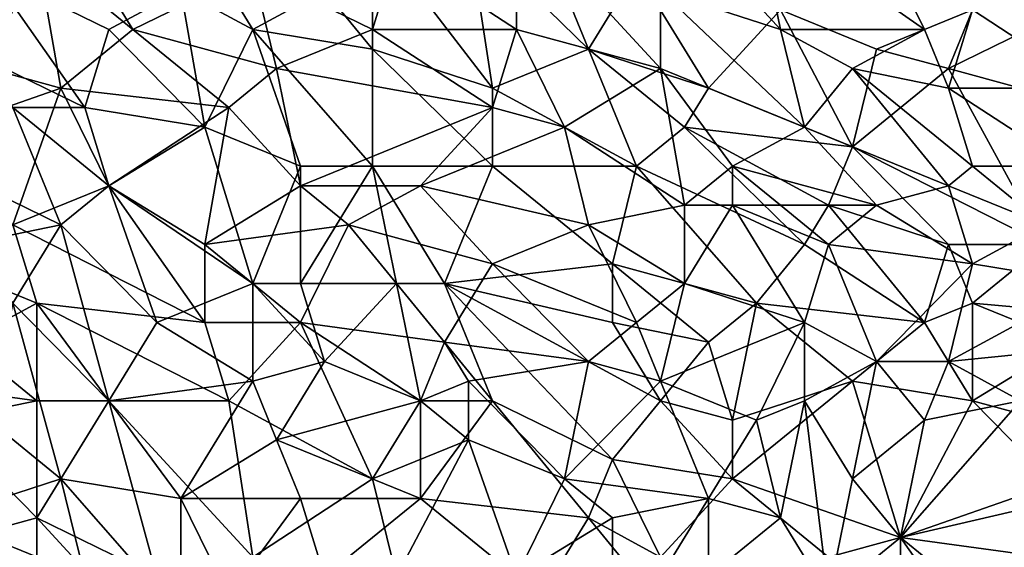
# Model space of a CAD drawing. Extents: x -0.7 to 0.7, y -0.35 to 0.35.
# Tile 182 of 226: x 0.22 to 0.38, y 0.01 to 0.09. Entities that reach past the tile are written whole.
import ezdxf

# ---------------------------------------------------------------- set-up
doc = ezdxf.new("R2010")
doc.units = 0

msp = doc.modelspace()

# ---------------------------------------------------------------- linework, layer by layer
for points in [[(0.29024, 0.10771, 0.43701), (0.30933, 0.08906, 0.43702), (0.29788, 0.11703, 0.43702)], [(0.30933, 0.08906, 0.43702), (0.31697, 0.10149, 0.43702), (0.29788, 0.11703, 0.43702)], [(0.27879, 0.1046, 0.41249), (0.29788, 0.11082, 0.41247), (0.29788, 0.09217, 0.41248)], [(0.29788, 0.09217, 0.41248), (0.29788, 0.11082, 0.41247), (0.32079, 0.08596, 0.41247)], [(0.32079, 0.08596, 0.41247), (0.29788, 0.11082, 0.41247), (0.32079, 0.09839, 0.4125)], [(0.33988, 0.09217, 0.41249), (0.32843, 0.1046, 0.41248), (0.33606, 0.11082, 0.41247)], [(0.33606, 0.11082, 0.41247), (0.35516, 0.10771, 0.41247), (0.36279, 0.09217, 0.41249)], [(0.33988, 0.09217, 0.41249), (0.33606, 0.11082, 0.41247), (0.36279, 0.09217, 0.41249)], [(0.27497, 0.08906, 0.43704), (0.27497, 0.10771, 0.43701), (0.26733, 0.09839, 0.43703)], [(0.29406, 0.08285, 0.43703), (0.29024, 0.10771, 0.43701), (0.27497, 0.10771, 0.43701)], [(0.27497, 0.08906, 0.43704), (0.29406, 0.08285, 0.43703), (0.27497, 0.10771, 0.43701)], [(0.30933, 0.08906, 0.43702), (0.29024, 0.10771, 0.43701), (0.29406, 0.08285, 0.43703)], [(0.36279, 0.09217, 0.41249), (0.35516, 0.10771, 0.41247), (0.37043, 0.09528, 0.41247)], [(0.21387, 0.08596, 0.41249), (0.21005, 0.09839, 0.41247), (0.22151, 0.1046, 0.41248)], [(0.21387, 0.08596, 0.41249), (0.22151, 0.1046, 0.41248), (0.22533, 0.08285, 0.41247)], [(0.22914, 0.1046, 0.41248), (0.23678, 0.09217, 0.41247), (0.22151, 0.1046, 0.41248)], [(0.23678, 0.09217, 0.41247), (0.22533, 0.08285, 0.41247), (0.22151, 0.1046, 0.41248)], [(0.23678, 0.09217, 0.41247), (0.22914, 0.1046, 0.41248), (0.25587, 0.10149, 0.41246)], [(0.24442, 0.09839, 0.43703), (0.25587, 0.09217, 0.43704), (0.24824, 0.1046, 0.43702)], [(0.25587, 0.09217, 0.43704), (0.26733, 0.09839, 0.43703), (0.24824, 0.1046, 0.43702)], [(0.27497, 0.09217, 0.41247), (0.25587, 0.10149, 0.41246), (0.27879, 0.1046, 0.41249)], [(0.29788, 0.09217, 0.41248), (0.27497, 0.09217, 0.41247), (0.27879, 0.1046, 0.41249)], [(0.33988, 0.09217, 0.41249), (0.32079, 0.09839, 0.4125), (0.32843, 0.1046, 0.41248)], [(0.21005, 0.08906, 0.43705), (0.22914, 0.07974, 0.43704), (0.21387, 0.10149, 0.43705)], [(0.21387, 0.10149, 0.43705), (0.23296, 0.09217, 0.43706), (0.24442, 0.09839, 0.43703)], [(0.22914, 0.07974, 0.43704), (0.23296, 0.09217, 0.43706), (0.21387, 0.10149, 0.43705)], [(0.23678, 0.09217, 0.41247), (0.25587, 0.10149, 0.41246), (0.25969, 0.08596, 0.41247)], [(0.25969, 0.08596, 0.41247), (0.25587, 0.10149, 0.41246), (0.27497, 0.09217, 0.41247)], [(0.32843, 0.08285, 0.43704), (0.31697, 0.10149, 0.43702), (0.30933, 0.08906, 0.43702)], [(0.32843, 0.08285, 0.43704), (0.33988, 0.09528, 0.437), (0.31697, 0.10149, 0.43702)], [(0.24824, 0.07664, 0.43704), (0.24442, 0.09839, 0.43703), (0.23296, 0.09217, 0.43706)], [(0.24824, 0.07664, 0.43704), (0.25587, 0.09217, 0.43704), (0.24442, 0.09839, 0.43703)], [(0.27497, 0.08906, 0.43704), (0.26733, 0.09839, 0.43703), (0.25587, 0.09217, 0.43704)], [(0.3437, 0.07664, 0.41248), (0.32079, 0.09839, 0.4125), (0.33988, 0.09217, 0.41249)], [(0.32079, 0.08596, 0.41247), (0.32079, 0.09839, 0.4125), (0.3437, 0.07664, 0.41248)], [(0.35134, 0.07353, 0.43701), (0.33988, 0.09528, 0.437), (0.32843, 0.08285, 0.43704)], [(0.35516, 0.08906, 0.43701), (0.37043, 0.09528, 0.43702), (0.33988, 0.09528, 0.437)], [(0.35134, 0.07353, 0.43701), (0.35516, 0.08906, 0.43701), (0.33988, 0.09528, 0.437)], [(0.35516, 0.08906, 0.43701), (0.36661, 0.08596, 0.43701), (0.37043, 0.09528, 0.43702)], [(0.37043, 0.09528, 0.41247), (0.36661, 0.08285, 0.41249), (0.36279, 0.09217, 0.41249)], [(0.36661, 0.08285, 0.41249), (0.37043, 0.09528, 0.41247), (0.38952, 0.08285, 0.41249)], [(0.36661, 0.08596, 0.43701), (0.38571, 0.09528, 0.437), (0.37043, 0.09528, 0.43702)], [(0.37807, 0.08285, 0.43702), (0.38571, 0.09528, 0.437), (0.36661, 0.08596, 0.43701)], [(0.37043, 0.09528, 0.41247), (0.39716, 0.09528, 0.41247), (0.38952, 0.08285, 0.41249)], [(0.25206, 0.07974, 0.41246), (0.22533, 0.08285, 0.41247), (0.23678, 0.09217, 0.41247)], [(0.22914, 0.07974, 0.43704), (0.24824, 0.07664, 0.43704), (0.23296, 0.09217, 0.43706)], [(0.25206, 0.07974, 0.41246), (0.23678, 0.09217, 0.41247), (0.25969, 0.08596, 0.41247)], [(0.26351, 0.07042, 0.43704), (0.25587, 0.09217, 0.43704), (0.24824, 0.07664, 0.43704)], [(0.27497, 0.07042, 0.43704), (0.27497, 0.08906, 0.43704), (0.25587, 0.09217, 0.43704)], [(0.26351, 0.07042, 0.43704), (0.27497, 0.07042, 0.43704), (0.25587, 0.09217, 0.43704)], [(0.29406, 0.07974, 0.41247), (0.25969, 0.08596, 0.41247), (0.27497, 0.09217, 0.41247)], [(0.29406, 0.07974, 0.41247), (0.27497, 0.09217, 0.41247), (0.29788, 0.09217, 0.41248)], [(0.29788, 0.09217, 0.41248), (0.30552, 0.07664, 0.41248), (0.29406, 0.07974, 0.41247)], [(0.30552, 0.07664, 0.41248), (0.29788, 0.09217, 0.41248), (0.32079, 0.08596, 0.41247)], [(0.35134, 0.08596, 0.4125), (0.33988, 0.09217, 0.41249), (0.36279, 0.09217, 0.41249)], [(0.3437, 0.07664, 0.41248), (0.33988, 0.09217, 0.41249), (0.35134, 0.08596, 0.4125)], [(0.35134, 0.08596, 0.4125), (0.36279, 0.09217, 0.41249), (0.36661, 0.08285, 0.41249)], [(0.21769, 0.07974, 0.43705), (0.22914, 0.07974, 0.43704), (0.21005, 0.08906, 0.43705)], [(0.29406, 0.07042, 0.43704), (0.29406, 0.08285, 0.43703), (0.27497, 0.08906, 0.43704)], [(0.27497, 0.07042, 0.43704), (0.29406, 0.07042, 0.43704), (0.27497, 0.08906, 0.43704)], [(0.29406, 0.08285, 0.43703), (0.31697, 0.07042, 0.43702), (0.30933, 0.08906, 0.43702)], [(0.32461, 0.07664, 0.43702), (0.32843, 0.08285, 0.43704), (0.30933, 0.08906, 0.43702)], [(0.31697, 0.07042, 0.43702), (0.32461, 0.07664, 0.43702), (0.30933, 0.08906, 0.43702)], [(0.35134, 0.07353, 0.43701), (0.36661, 0.08596, 0.43701), (0.35516, 0.08906, 0.43701)], [(0.1986, 0.07353, 0.41248), (0.21387, 0.08596, 0.41249), (0.22533, 0.08285, 0.41247)], [(0.26351, 0.06731, 0.41247), (0.25206, 0.07974, 0.41246), (0.25969, 0.08596, 0.41247)], [(0.26351, 0.06731, 0.41247), (0.25969, 0.08596, 0.41247), (0.29406, 0.07974, 0.41247)], [(0.32461, 0.06421, 0.41248), (0.30552, 0.07664, 0.41248), (0.32079, 0.08596, 0.41247)], [(0.33225, 0.07042, 0.41247), (0.32079, 0.08596, 0.41247), (0.3437, 0.07664, 0.41248)], [(0.32461, 0.06421, 0.41248), (0.32079, 0.08596, 0.41247), (0.33225, 0.07042, 0.41247)], [(0.36661, 0.06731, 0.41249), (0.3437, 0.07664, 0.41248), (0.35134, 0.08596, 0.4125)], [(0.38189, 0.05799, 0.43701), (0.36661, 0.08596, 0.43701), (0.35134, 0.07353, 0.43701)], [(0.37043, 0.07042, 0.41247), (0.35134, 0.08596, 0.4125), (0.36661, 0.08285, 0.41249)], [(0.37043, 0.07042, 0.41247), (0.36661, 0.06731, 0.41249), (0.35134, 0.08596, 0.4125)], [(0.38189, 0.05799, 0.43701), (0.37807, 0.08285, 0.43702), (0.36661, 0.08596, 0.43701)], [(0.21769, 0.0611, 0.41247), (0.1986, 0.07353, 0.41248), (0.22533, 0.08285, 0.41247)], [(0.21769, 0.0611, 0.41247), (0.22533, 0.08285, 0.41247), (0.23296, 0.06731, 0.41247)], [(0.23296, 0.06731, 0.41247), (0.22533, 0.08285, 0.41247), (0.25206, 0.07974, 0.41246)], [(0.29406, 0.07042, 0.43704), (0.31697, 0.07042, 0.43702), (0.29406, 0.08285, 0.43703)], [(0.32461, 0.07664, 0.43702), (0.35134, 0.07353, 0.43701), (0.32843, 0.08285, 0.43704)], [(0.38571, 0.07042, 0.41247), (0.36661, 0.08285, 0.41249), (0.38952, 0.08285, 0.41249)], [(0.37043, 0.07042, 0.41247), (0.36661, 0.08285, 0.41249), (0.38571, 0.07042, 0.41247)], [(0.20623, 0.07042, 0.43706), (0.22533, 0.0611, 0.43707), (0.21769, 0.07974, 0.43705)], [(0.21769, 0.07974, 0.43705), (0.23296, 0.06731, 0.43704), (0.22914, 0.07974, 0.43704)], [(0.22533, 0.0611, 0.43707), (0.23296, 0.06731, 0.43704), (0.21769, 0.07974, 0.43705)], [(0.23296, 0.06731, 0.43704), (0.24824, 0.07664, 0.43704), (0.22914, 0.07974, 0.43704)], [(0.24824, 0.05799, 0.41247), (0.23296, 0.06731, 0.41247), (0.25206, 0.07974, 0.41246)], [(0.26351, 0.06731, 0.41247), (0.24824, 0.05799, 0.41247), (0.25206, 0.07974, 0.41246)], [(0.2826, 0.06731, 0.41248), (0.26351, 0.06731, 0.41247), (0.29406, 0.07974, 0.41247)], [(0.30552, 0.07664, 0.41248), (0.2826, 0.06731, 0.41248), (0.29406, 0.07974, 0.41247)], [(0.25587, 0.05178, 0.43704), (0.24824, 0.07664, 0.43704), (0.23296, 0.06731, 0.43704)], [(0.25587, 0.05178, 0.43704), (0.26351, 0.07042, 0.43704), (0.24824, 0.07664, 0.43704)], [(0.2826, 0.06731, 0.41248), (0.30552, 0.07664, 0.41248), (0.30933, 0.0611, 0.41247)], [(0.30933, 0.0611, 0.41247), (0.30552, 0.07664, 0.41248), (0.32461, 0.06421, 0.41248)], [(0.3437, 0.05799, 0.43701), (0.32461, 0.07664, 0.43702), (0.31697, 0.07042, 0.43702)], [(0.34752, 0.06421, 0.43703), (0.35134, 0.07353, 0.43701), (0.32461, 0.07664, 0.43702)], [(0.3437, 0.05799, 0.43701), (0.34752, 0.06421, 0.43703), (0.32461, 0.07664, 0.43702)], [(0.35516, 0.06421, 0.41249), (0.33225, 0.07042, 0.41247), (0.3437, 0.07664, 0.41248)], [(0.3437, 0.07664, 0.41248), (0.36661, 0.06731, 0.41249), (0.35516, 0.06421, 0.41249)], [(0.34752, 0.06421, 0.43703), (0.36661, 0.05799, 0.43703), (0.35134, 0.07353, 0.43701)], [(0.36661, 0.05799, 0.43703), (0.38189, 0.05799, 0.43701), (0.35134, 0.07353, 0.43701)], [(0.22533, 0.0611, 0.43707), (0.20623, 0.07042, 0.43706), (0.21005, 0.05799, 0.43705)], [(0.26351, 0.05178, 0.43705), (0.26351, 0.07042, 0.43704), (0.25587, 0.05178, 0.43704)], [(0.26351, 0.05178, 0.43705), (0.27497, 0.07042, 0.43704), (0.26351, 0.07042, 0.43704)], [(0.27879, 0.05178, 0.43703), (0.27497, 0.07042, 0.43704), (0.26351, 0.05178, 0.43705)], [(0.27497, 0.07042, 0.43704), (0.28642, 0.05178, 0.43705), (0.29406, 0.07042, 0.43704)], [(0.27879, 0.05178, 0.43703), (0.28642, 0.05178, 0.43705), (0.27497, 0.07042, 0.43704)], [(0.31315, 0.05488, 0.43702), (0.29406, 0.07042, 0.43704), (0.28642, 0.05178, 0.43705)], [(0.31315, 0.05488, 0.43702), (0.31697, 0.07042, 0.43702), (0.29406, 0.07042, 0.43704)], [(0.33606, 0.04867, 0.43702), (0.31697, 0.07042, 0.43702), (0.31315, 0.05488, 0.43702)], [(0.33606, 0.04867, 0.43702), (0.3437, 0.05799, 0.43701), (0.31697, 0.07042, 0.43702)], [(0.32461, 0.06421, 0.41248), (0.33225, 0.07042, 0.41247), (0.33225, 0.06421, 0.4125)], [(0.33988, 0.06421, 0.41249), (0.33225, 0.07042, 0.41247), (0.35516, 0.06421, 0.41249)], [(0.33988, 0.06421, 0.41249), (0.33225, 0.06421, 0.4125), (0.33225, 0.07042, 0.41247)], [(0.38189, 0.0611, 0.41248), (0.36661, 0.06731, 0.41249), (0.37043, 0.07042, 0.41247)], [(0.38189, 0.0611, 0.41248), (0.37043, 0.07042, 0.41247), (0.38571, 0.07042, 0.41247)], [(0.24824, 0.04556, 0.41245), (0.21769, 0.0611, 0.41247), (0.23296, 0.06731, 0.41247)], [(0.22533, 0.0611, 0.43707), (0.2406, 0.04556, 0.43708), (0.23296, 0.06731, 0.43704)], [(0.24824, 0.04556, 0.41245), (0.23296, 0.06731, 0.41247), (0.24824, 0.05799, 0.41247)], [(0.2406, 0.04556, 0.43708), (0.25587, 0.05178, 0.43704), (0.23296, 0.06731, 0.43704)], [(0.24824, 0.05799, 0.41247), (0.26351, 0.06731, 0.41247), (0.27115, 0.0611, 0.41248)], [(0.27115, 0.0611, 0.41248), (0.26351, 0.06731, 0.41247), (0.2826, 0.06731, 0.41248)], [(0.27115, 0.0611, 0.41248), (0.2826, 0.06731, 0.41248), (0.29406, 0.05488, 0.41247)], [(0.29406, 0.05488, 0.41247), (0.2826, 0.06731, 0.41248), (0.30933, 0.0611, 0.41247)], [(0.37043, 0.05488, 0.41248), (0.35516, 0.06421, 0.41249), (0.36661, 0.06731, 0.41249)], [(0.37043, 0.05488, 0.41248), (0.36661, 0.06731, 0.41249), (0.38189, 0.0611, 0.41248)], [(0.30933, 0.0611, 0.41247), (0.32461, 0.06421, 0.41248), (0.32461, 0.05178, 0.41247)], [(0.32461, 0.05178, 0.41247), (0.32461, 0.06421, 0.41248), (0.33225, 0.06421, 0.4125)], [(0.32461, 0.05178, 0.41247), (0.33225, 0.06421, 0.4125), (0.3437, 0.04556, 0.4125)], [(0.34752, 0.05799, 0.4125), (0.33225, 0.06421, 0.4125), (0.33988, 0.06421, 0.41249)], [(0.3437, 0.04556, 0.4125), (0.33225, 0.06421, 0.4125), (0.34752, 0.05799, 0.4125)], [(0.34752, 0.05799, 0.4125), (0.33988, 0.06421, 0.41249), (0.35516, 0.06421, 0.41249)], [(0.36279, 0.04556, 0.43704), (0.34752, 0.06421, 0.43703), (0.3437, 0.05799, 0.43701)], [(0.34752, 0.05799, 0.4125), (0.35516, 0.06421, 0.41249), (0.37043, 0.05488, 0.41248)], [(0.36279, 0.04556, 0.43704), (0.36661, 0.05799, 0.43703), (0.34752, 0.06421, 0.43703)], [(0.20623, 0.05488, 0.41249), (0.21769, 0.0611, 0.41247), (0.22151, 0.04867, 0.41246)], [(0.21769, 0.04867, 0.43708), (0.22533, 0.0611, 0.43707), (0.21005, 0.05799, 0.43705)], [(0.22151, 0.04867, 0.41246), (0.21769, 0.0611, 0.41247), (0.24824, 0.04556, 0.41245)], [(0.21769, 0.04867, 0.43708), (0.23296, 0.03313, 0.43706), (0.22533, 0.0611, 0.43707)], [(0.23296, 0.03313, 0.43706), (0.2406, 0.04556, 0.43708), (0.22533, 0.0611, 0.43707)], [(0.24824, 0.05799, 0.41247), (0.27115, 0.0611, 0.41248), (0.26351, 0.04556, 0.41246)], [(0.26351, 0.04556, 0.41246), (0.27115, 0.0611, 0.41248), (0.28642, 0.04246, 0.41248)], [(0.28642, 0.04246, 0.41248), (0.27115, 0.0611, 0.41248), (0.29406, 0.05488, 0.41247)], [(0.31697, 0.04556, 0.41248), (0.29406, 0.05488, 0.41247), (0.30933, 0.0611, 0.41247)], [(0.31697, 0.04556, 0.41248), (0.30933, 0.0611, 0.41247), (0.32461, 0.05178, 0.41247)], [(0.38189, 0.0611, 0.41248), (0.38952, 0.05178, 0.41249), (0.37043, 0.05488, 0.41248)], [(0.26351, 0.04556, 0.41246), (0.24824, 0.04556, 0.41245), (0.24824, 0.05799, 0.41247)], [(0.36279, 0.04556, 0.43704), (0.3437, 0.05799, 0.43701), (0.33606, 0.04867, 0.43702)], [(0.3437, 0.04556, 0.4125), (0.34752, 0.05799, 0.4125), (0.35516, 0.03935, 0.41248)], [(0.35516, 0.03935, 0.41248), (0.34752, 0.05799, 0.4125), (0.37043, 0.05488, 0.41248)], [(0.37043, 0.04867, 0.43702), (0.36661, 0.05799, 0.43703), (0.36279, 0.04556, 0.43704)], [(0.37043, 0.04867, 0.43702), (0.38189, 0.05799, 0.43701), (0.36661, 0.05799, 0.43703)], [(0.37043, 0.04867, 0.43702), (0.4048, 0.04556, 0.43703), (0.38189, 0.05799, 0.43701)], [(0.22151, 0.04867, 0.41246), (0.21005, 0.04246, 0.41246), (0.20623, 0.05488, 0.41249)], [(0.31315, 0.04556, 0.43702), (0.31315, 0.05488, 0.43702), (0.28642, 0.05178, 0.43705)], [(0.28642, 0.04246, 0.41248), (0.29406, 0.05488, 0.41247), (0.30933, 0.03935, 0.41247)], [(0.30933, 0.03935, 0.41247), (0.29406, 0.05488, 0.41247), (0.31697, 0.04556, 0.41248)], [(0.32843, 0.04246, 0.43704), (0.33606, 0.04867, 0.43702), (0.31315, 0.05488, 0.43702)], [(0.31315, 0.04556, 0.43702), (0.32843, 0.04246, 0.43704), (0.31315, 0.05488, 0.43702)], [(0.37043, 0.05488, 0.41248), (0.36661, 0.03935, 0.41249), (0.35516, 0.03935, 0.41248)], [(0.36661, 0.03935, 0.41249), (0.37043, 0.05488, 0.41248), (0.38952, 0.05178, 0.41249)], [(0.2406, 0.04556, 0.43708), (0.25587, 0.03624, 0.43707), (0.25587, 0.05178, 0.43704)], [(0.26733, 0.03935, 0.43704), (0.26351, 0.05178, 0.43705), (0.25587, 0.05178, 0.43704)], [(0.25587, 0.03624, 0.43707), (0.26733, 0.03935, 0.43704), (0.25587, 0.05178, 0.43704)], [(0.26733, 0.03935, 0.43704), (0.27879, 0.05178, 0.43703), (0.26351, 0.05178, 0.43705)], [(0.2826, 0.03313, 0.43705), (0.27879, 0.05178, 0.43703), (0.26733, 0.03935, 0.43704)], [(0.29406, 0.03313, 0.43705), (0.28642, 0.05178, 0.43705), (0.27879, 0.05178, 0.43703)], [(0.2826, 0.03313, 0.43705), (0.29406, 0.03313, 0.43705), (0.27879, 0.05178, 0.43703)], [(0.28642, 0.05178, 0.43705), (0.32079, 0.03313, 0.43704), (0.31315, 0.04556, 0.43702)], [(0.31315, 0.02381, 0.43704), (0.28642, 0.05178, 0.43705), (0.29406, 0.03313, 0.43705)], [(0.31315, 0.02381, 0.43704), (0.32079, 0.03313, 0.43704), (0.28642, 0.05178, 0.43705)], [(0.32461, 0.05178, 0.41247), (0.32079, 0.03624, 0.41247), (0.31697, 0.04556, 0.41248)], [(0.3437, 0.04556, 0.4125), (0.32079, 0.03624, 0.41247), (0.32461, 0.05178, 0.41247)], [(0.39716, 0.04246, 0.41246), (0.36661, 0.03935, 0.41249), (0.38952, 0.05178, 0.41249)], [(0.22151, 0.03313, 0.41245), (0.21005, 0.04246, 0.41246), (0.22151, 0.04867, 0.41246)], [(0.21387, 0.03003, 0.43707), (0.22533, 0.0207, 0.43709), (0.21769, 0.04867, 0.43708)], [(0.22533, 0.0207, 0.43709), (0.23296, 0.03313, 0.43706), (0.21769, 0.04867, 0.43708)], [(0.24824, 0.04556, 0.41245), (0.25206, 0.03313, 0.41244), (0.22151, 0.04867, 0.41246)], [(0.23296, 0.03313, 0.41245), (0.22151, 0.04867, 0.41246), (0.25206, 0.03313, 0.41244)], [(0.22151, 0.03313, 0.41245), (0.22151, 0.04867, 0.41246), (0.23296, 0.03313, 0.41245)], [(0.33225, 0.03003, 0.43704), (0.33606, 0.04867, 0.43702), (0.32843, 0.04246, 0.43704)], [(0.33225, 0.03003, 0.43704), (0.35134, 0.03624, 0.43703), (0.33606, 0.04867, 0.43702)], [(0.35134, 0.03624, 0.43703), (0.36279, 0.04556, 0.43704), (0.33606, 0.04867, 0.43702)], [(0.37043, 0.03313, 0.43703), (0.37043, 0.04867, 0.43702), (0.36279, 0.04556, 0.43704)], [(0.38571, 0.04246, 0.43703), (0.4048, 0.04556, 0.43703), (0.37043, 0.04867, 0.43702)], [(0.37043, 0.03313, 0.43703), (0.38571, 0.04246, 0.43703), (0.37043, 0.04867, 0.43702)], [(0.25587, 0.03624, 0.43707), (0.2406, 0.04556, 0.43708), (0.23296, 0.03313, 0.43706)], [(0.24824, 0.04556, 0.41245), (0.26351, 0.04556, 0.41246), (0.25206, 0.03313, 0.41244)], [(0.27497, 0.0207, 0.41247), (0.25206, 0.03313, 0.41244), (0.26351, 0.04556, 0.41246)], [(0.28642, 0.04246, 0.41248), (0.2826, 0.03313, 0.41246), (0.26351, 0.04556, 0.41246)], [(0.27497, 0.0207, 0.41247), (0.26351, 0.04556, 0.41246), (0.2826, 0.03313, 0.41246)], [(0.31697, 0.04556, 0.41248), (0.32079, 0.03624, 0.41247), (0.30933, 0.03935, 0.41247)], [(0.32079, 0.03313, 0.43704), (0.32843, 0.04246, 0.43704), (0.31315, 0.04556, 0.43702)], [(0.33606, 0.03003, 0.41247), (0.32079, 0.03624, 0.41247), (0.3437, 0.04556, 0.4125)], [(0.3437, 0.03313, 0.41246), (0.33606, 0.03003, 0.41247), (0.3437, 0.04556, 0.4125)], [(0.3437, 0.03313, 0.41246), (0.3437, 0.04556, 0.4125), (0.35516, 0.03935, 0.41248)], [(0.35134, 0.03624, 0.43703), (0.37043, 0.03313, 0.43703), (0.36279, 0.04556, 0.43704)], [(0.22151, 0.03313, 0.41245), (0.1986, 0.03624, 0.41247), (0.21005, 0.04246, 0.41246)], [(0.2826, 0.03313, 0.41246), (0.28642, 0.04246, 0.41248), (0.29024, 0.03624, 0.41245)], [(0.29024, 0.03624, 0.41245), (0.28642, 0.04246, 0.41248), (0.30933, 0.03935, 0.41247)], [(0.33225, 0.03003, 0.43704), (0.32843, 0.04246, 0.43704), (0.32079, 0.03313, 0.43704)], [(0.36661, 0.03935, 0.41249), (0.39716, 0.04246, 0.41246), (0.37807, 0.03313, 0.41245)], [(0.39334, 0.02692, 0.43704), (0.38571, 0.04246, 0.43703), (0.37043, 0.03313, 0.43703)], [(0.25969, 0.02692, 0.43707), (0.26733, 0.03935, 0.43704), (0.25587, 0.03624, 0.43707)], [(0.2826, 0.03313, 0.43705), (0.26733, 0.03935, 0.43704), (0.25969, 0.02692, 0.43707)], [(0.29024, 0.03624, 0.41245), (0.30933, 0.03935, 0.41247), (0.30552, 0.0207, 0.41245)], [(0.30933, 0.03935, 0.41247), (0.32079, 0.03624, 0.41247), (0.30552, 0.0207, 0.41245)], [(0.35134, 0.0207, 0.41248), (0.3437, 0.03313, 0.41246), (0.35516, 0.03935, 0.41248)], [(0.36279, 0.03003, 0.41245), (0.35134, 0.0207, 0.41248), (0.35516, 0.03935, 0.41248)], [(0.36279, 0.03003, 0.41245), (0.35516, 0.03935, 0.41248), (0.36661, 0.03935, 0.41249)], [(0.36279, 0.03003, 0.41245), (0.36661, 0.03935, 0.41249), (0.37807, 0.03313, 0.41245)], [(0.1986, 0.03624, 0.41247), (0.22151, 0.03313, 0.41245), (0.20623, 0.03003, 0.41245)], [(0.24442, 0.0176, 0.43706), (0.25587, 0.03624, 0.43707), (0.23296, 0.03313, 0.43706)], [(0.24442, 0.0176, 0.43706), (0.25969, 0.02692, 0.43707), (0.25587, 0.03624, 0.43707)], [(0.2826, 0.03313, 0.41246), (0.29024, 0.03624, 0.41245), (0.29024, 0.02692, 0.41244)], [(0.29024, 0.02692, 0.41244), (0.29024, 0.03624, 0.41245), (0.30552, 0.0207, 0.41245)], [(0.32079, 0.03624, 0.41247), (0.32843, 0.0176, 0.41247), (0.30552, 0.0207, 0.41245)], [(0.32079, 0.03624, 0.41247), (0.33606, 0.03003, 0.41247), (0.32843, 0.0176, 0.41247)], [(0.33225, 0.0207, 0.43704), (0.35134, 0.03624, 0.43703), (0.33225, 0.03003, 0.43704)], [(0.33225, 0.0207, 0.43704), (0.35898, 0.01138, 0.43703), (0.35134, 0.03624, 0.43703)], [(0.35898, 0.01138, 0.43703), (0.37043, 0.03313, 0.43703), (0.35134, 0.03624, 0.43703)], [(0.22151, 0.01449, 0.41245), (0.20623, 0.03003, 0.41245), (0.22151, 0.03313, 0.41245)], [(0.22151, 0.01449, 0.41245), (0.22151, 0.03313, 0.41245), (0.23296, 0.03313, 0.41245)], [(0.22151, 0.01449, 0.41245), (0.23296, 0.03313, 0.41245), (0.2406, 0.00517, 0.41248)], [(0.22533, 0.0207, 0.43709), (0.24442, 0.0176, 0.43706), (0.23296, 0.03313, 0.43706)], [(0.23296, 0.03313, 0.41245), (0.25206, 0.03313, 0.41244), (0.25587, 0.00827, 0.41245)], [(0.2406, 0.00517, 0.41248), (0.23296, 0.03313, 0.41245), (0.25587, 0.00827, 0.41245)], [(0.25206, 0.03313, 0.41244), (0.27497, 0.0207, 0.41247), (0.25587, 0.00827, 0.41245)], [(0.2826, 0.0176, 0.43705), (0.2826, 0.03313, 0.43705), (0.25969, 0.02692, 0.43707)], [(0.2826, 0.03313, 0.41246), (0.29024, 0.02692, 0.41244), (0.27497, 0.0207, 0.41247)], [(0.2826, 0.03313, 0.43705), (0.2826, 0.0176, 0.43705), (0.29406, 0.03313, 0.43705)], [(0.2826, 0.0176, 0.43705), (0.30933, 0.01449, 0.43704), (0.29406, 0.03313, 0.43705)], [(0.30933, 0.01449, 0.43704), (0.31315, 0.02381, 0.43704), (0.29406, 0.03313, 0.43705)], [(0.31315, 0.02381, 0.43704), (0.33225, 0.0207, 0.43704), (0.32079, 0.03313, 0.43704)], [(0.32079, 0.03313, 0.43704), (0.33225, 0.0207, 0.43704), (0.33225, 0.03003, 0.43704)], [(0.33988, 0.01449, 0.41247), (0.33606, 0.03003, 0.41247), (0.3437, 0.03313, 0.41246)], [(0.33988, 0.01449, 0.41247), (0.3437, 0.03313, 0.41246), (0.34752, 0.00206, 0.41246)], [(0.34752, 0.00206, 0.41246), (0.3437, 0.03313, 0.41246), (0.35134, 0.0207, 0.41248)], [(0.38571, 0.0176, 0.43703), (0.37043, 0.03313, 0.43703), (0.35898, 0.01138, 0.43703)], [(0.37807, 0.03313, 0.41245), (0.35898, 0.01138, 0.41246), (0.36279, 0.03003, 0.41245)], [(0.38571, 0.0207, 0.41245), (0.35898, 0.01138, 0.41246), (0.37807, 0.03313, 0.41245)], [(0.38571, 0.0176, 0.43703), (0.39334, 0.02692, 0.43704), (0.37043, 0.03313, 0.43703)], [(0.1986, 0.00827, 0.41247), (0.20623, 0.03003, 0.41245), (0.22151, 0.01449, 0.41245)], [(0.21387, 0.03003, 0.43707), (0.20623, 0.01449, 0.43708), (0.22533, 0.0207, 0.43709)], [(0.32843, 0.0176, 0.41247), (0.33606, 0.03003, 0.41247), (0.33988, 0.01449, 0.41247)], [(0.35898, 0.01138, 0.41246), (0.35134, 0.0207, 0.41248), (0.36279, 0.03003, 0.41245)], [(0.26351, 0.0176, 0.43707), (0.25969, 0.02692, 0.43707), (0.24442, 0.0176, 0.43706)], [(0.26351, 0.0176, 0.43707), (0.2826, 0.0176, 0.43705), (0.25969, 0.02692, 0.43707)], [(0.27879, 0.00517, 0.41247), (0.27497, 0.0207, 0.41247), (0.29024, 0.02692, 0.41244)], [(0.27879, 0.00517, 0.41247), (0.29024, 0.02692, 0.41244), (0.29788, 0.00517, 0.41247)], [(0.29788, 0.00517, 0.41247), (0.29024, 0.02692, 0.41244), (0.30552, 0.0207, 0.41245)], [(0.30933, 0.01449, 0.43704), (0.32079, 0.00827, 0.43705), (0.31315, 0.02381, 0.43704)], [(0.32079, 0.00827, 0.43705), (0.33225, 0.0207, 0.43704), (0.31315, 0.02381, 0.43704)], [(0.22914, 0.00517, 0.43709), (0.22533, 0.0207, 0.43709), (0.20623, 0.01449, 0.43708)], [(0.24442, -0.00105, 0.43708), (0.24442, 0.0176, 0.43706), (0.22533, 0.0207, 0.43709)], [(0.22914, 0.00517, 0.43709), (0.24442, -0.00105, 0.43708), (0.22533, 0.0207, 0.43709)], [(0.25587, 0.00827, 0.41245), (0.27497, 0.0207, 0.41247), (0.27879, 0.00517, 0.41247)], [(0.29788, 0.00517, 0.41247), (0.30552, 0.0207, 0.41245), (0.31315, 0.01449, 0.41246)], [(0.31315, 0.01449, 0.41246), (0.30552, 0.0207, 0.41245), (0.32843, 0.0176, 0.41247)], [(0.32079, 0.00827, 0.43705), (0.34752, 0.00827, 0.43704), (0.33225, 0.0207, 0.43704)], [(0.34752, 0.00827, 0.43704), (0.35898, 0.01138, 0.43703), (0.33225, 0.0207, 0.43704)], [(0.34752, 0.00206, 0.41246), (0.35134, 0.0207, 0.41248), (0.35898, 0.01138, 0.41246)], [(0.38571, 0.0207, 0.41245), (0.38189, 0.00827, 0.41246), (0.35898, 0.01138, 0.41246)], [(0.25206, 0.00206, 0.43708), (0.26351, 0.0176, 0.43707), (0.24442, 0.0176, 0.43706)], [(0.25206, 0.00206, 0.43708), (0.24442, 0.0176, 0.43706), (0.24442, -0.00105, 0.43708)], [(0.25206, 0.00206, 0.43708), (0.26733, 0.00517, 0.43706), (0.26351, 0.0176, 0.43707)], [(0.26733, 0.00517, 0.43706), (0.2826, 0.0176, 0.43705), (0.26351, 0.0176, 0.43707)], [(0.26733, 0.00517, 0.43706), (0.3017, 0.00206, 0.43706), (0.2826, 0.0176, 0.43705)], [(0.3017, 0.00206, 0.43706), (0.30933, 0.01449, 0.43704), (0.2826, 0.0176, 0.43705)], [(0.31315, -0.00726, 0.41244), (0.31315, 0.01449, 0.41246), (0.32843, 0.0176, 0.41247)], [(0.32843, 0.00517, 0.41246), (0.31315, -0.00726, 0.41244), (0.32843, 0.0176, 0.41247)], [(0.32843, 0.0176, 0.41247), (0.33988, 0.01449, 0.41247), (0.32843, 0.00517, 0.41246)], [(0.37043, 0.00206, 0.43704), (0.38571, 0.0176, 0.43703), (0.35898, 0.01138, 0.43703)], [(0.37043, 0.00206, 0.43704), (0.38189, 0.00517, 0.43705), (0.38571, 0.0176, 0.43703)], [(0.22151, -0.00105, 0.41247), (0.1986, 0.00827, 0.41247), (0.22151, 0.01449, 0.41245)], [(0.21387, 0.00517, 0.43708), (0.22914, 0.00517, 0.43709), (0.20623, 0.01449, 0.43708)], [(0.2406, 0.00517, 0.41248), (0.23296, 0.00206, 0.41246), (0.22151, 0.01449, 0.41245)], [(0.22151, 0.01449, 0.41245), (0.23296, 0.00206, 0.41246), (0.22151, -0.00105, 0.41247)], [(0.29788, 0.00517, 0.41247), (0.31315, 0.01449, 0.41246), (0.31315, -0.00726, 0.41244)], [(0.3017, 0.00206, 0.43706), (0.31697, 0.00517, 0.43705), (0.30933, 0.01449, 0.43704)], [(0.31697, 0.00517, 0.43705), (0.32079, 0.00827, 0.43705), (0.30933, 0.01449, 0.43704)], [(0.34752, 0.00206, 0.41246), (0.32843, 0.00517, 0.41246), (0.33988, 0.01449, 0.41247)], [(0.34752, 0.00206, 0.41246), (0.35898, 0.01138, 0.41246), (0.35898, -0.00105, 0.41248)], [(0.37043, 0.00206, 0.43704), (0.35898, 0.01138, 0.43703), (0.34752, 0.00827, 0.43704)], [(0.37425, -0.01037, 0.41245), (0.35898, 0.01138, 0.41246), (0.38189, 0.00827, 0.41246)], [(0.35898, 0.01138, 0.41246), (0.37425, -0.01037, 0.41245), (0.35898, -0.00105, 0.41248)]]:
    msp.add_3dface(points)

doc.saveas('drawing.dxf')
